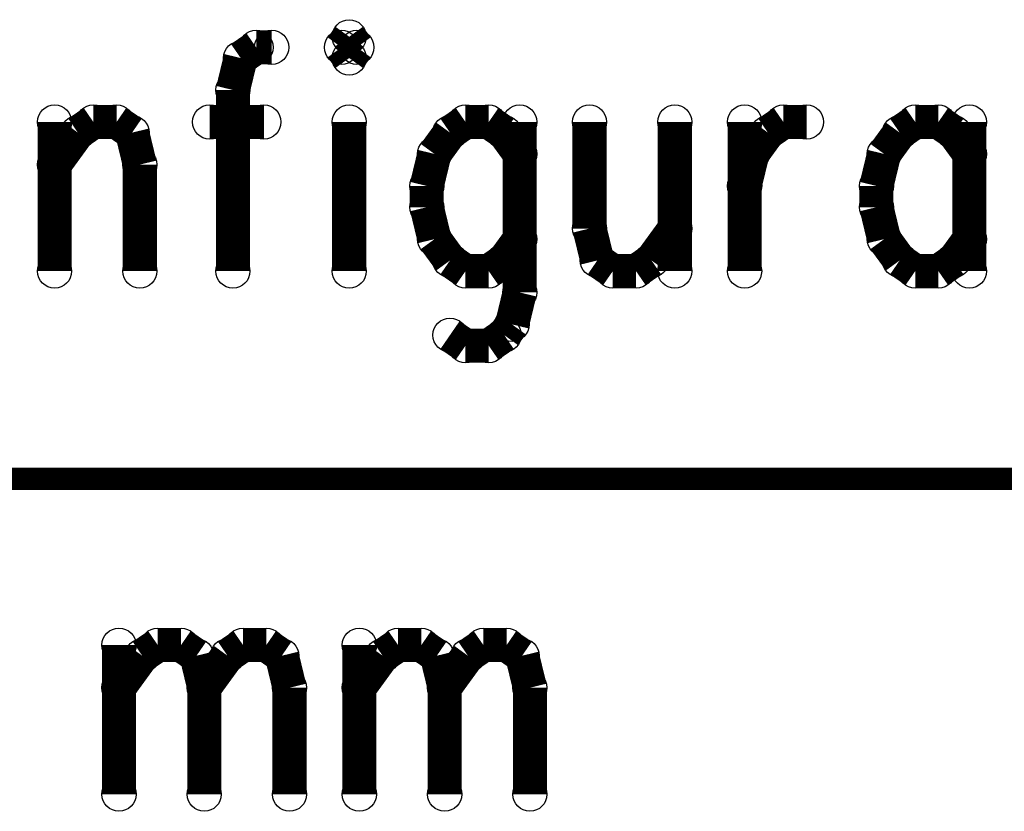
# Model space of a CAD drawing. Extents: x 97 to 162, y 100 to 201.
# Tile 69 of 70: x 113.8 to 118.2, y 197.83 to 201.37. Entities that reach past the tile are written whole.
import ezdxf

# ---------------------------------------------------------------- set-up
doc = ezdxf.new("R2010")
doc.units = 0
doc.layers.get('0').update_dxf_attribs({"linetype": 'CONTINUOUS'})
for name, color, linetype in [('C-MASK_GBR', 7, 'CONTINUOUS'), ('C-SILK_GBR', 6, 'CONTINUOUS'), ('S-MASK_GBR', 1, 'CONTINUOUS'), ('S-SILK_GBR', 4, 'CONTINUOUS')]:
    doc.layers.add(name, color=color, linetype=linetype)

# ---------------------------------------------------------------- blocks, each defined once
blk = doc.blocks.new('ROUND_6')
blk.add_circle((0, 0), 0.0762)

msp = doc.modelspace()

# ---------------------------------------------------------------- linework, layer by layer
at = {"layer": 'C-MASK_GBR'}
for points, const_width in [([(115.27282, 201.290428), (115.238276, 201.24293)], 0.1524), ([(115.307364, 201.24293), (115.27282, 201.290428)], 0.1524), ([(114.857276, 201.24293), (114.787934, 201.195178)], 0.1524), ([(114.926364, 201.24293), (114.857276, 201.24293)], 0.1524), ([(115.238276, 201.24293), (115.27282, 201.195178)], 0.1524), ([(115.27282, 201.195178), (115.307364, 201.24293)], 0.1524), ([(114.787934, 201.195178), (114.75339, 201.05243)], 0.1524), ([(114.75339, 201.05243), (114.75339, 200.242678)], 0.1524), ([(113.956592, 200.909428), (113.956592, 200.242678)], 0.1524), ([(114.060478, 200.86193), (114.12982, 200.909428)], 0.1524), ([(114.12982, 200.909428), (114.233706, 200.909428)], 0.1524), ([(114.233706, 200.909428), (114.303048, 200.86193)], 0.1524), ([(114.64925, 200.909428), (114.89182, 200.909428)], 0.1524), ([(115.27282, 200.909428), (115.27282, 200.242678)], 0.1524), ([(115.79225, 200.909428), (115.723162, 200.86193)], 0.1524), ([(115.89639, 200.909428), (115.79225, 200.909428)], 0.1524), ([(115.965478, 200.86193), (115.89639, 200.909428)], 0.1524), ([(116.03482, 200.909428), (116.03482, 200.147428)], 0.1524), ([(116.346478, 200.909428), (116.346478, 200.433178)], 0.1524), ([(116.727478, 200.909428), (116.727478, 200.242678)], 0.1524), ([(117.03939, 200.909428), (117.03939, 200.242678)], 0.1524), ([(117.143276, 200.86193), (117.212364, 200.909428)], 0.1524), ([(117.212364, 200.909428), (117.31625, 200.909428)], 0.1524), ([(117.80139, 200.909428), (117.732048, 200.86193)], 0.1524), ([(117.905276, 200.909428), (117.80139, 200.909428)], 0.1524), ([(117.974364, 200.86193), (117.905276, 200.909428)], 0.1524), ([(118.043706, 200.909428), (118.043706, 200.242678)], 0.1524), ([(113.956592, 200.718928), (114.060478, 200.86193)], 0.1524), ([(114.303048, 200.86193), (114.337592, 200.718928)], 0.1524), ([(115.723162, 200.86193), (115.65382, 200.76668)], 0.1524), ([(116.03482, 200.76668), (115.965478, 200.86193)], 0.1524), ([(117.073934, 200.76668), (117.143276, 200.86193)], 0.1524), ([(117.732048, 200.86193), (117.662706, 200.76668)], 0.1524), ([(118.043706, 200.76668), (117.974364, 200.86193)], 0.1524), ([(115.65382, 200.76668), (115.619276, 200.623678)], 0.1524), ([(117.03939, 200.623678), (117.073934, 200.76668)], 0.1524), ([(117.662706, 200.76668), (117.628162, 200.623678)], 0.1524), ([(114.337592, 200.718928), (114.337592, 200.242678)], 0.1524), ([(115.619276, 200.623678), (115.619276, 200.528428)], 0.1524), ([(117.628162, 200.623678), (117.628162, 200.528428)], 0.1524), ([(115.619276, 200.528428), (115.65382, 200.38568)], 0.1524), ([(117.628162, 200.528428), (117.662706, 200.38568)], 0.1524), ([(116.346478, 200.433178), (116.381276, 200.29043)], 0.1524), ([(116.623592, 200.29043), (116.727478, 200.433178)], 0.1524), ([(115.65382, 200.38568), (115.723162, 200.29043)], 0.1524), ([(115.965478, 200.29043), (116.03482, 200.38568)], 0.1524), ([(117.662706, 200.38568), (117.732048, 200.29043)], 0.1524), ([(117.974364, 200.29043), (118.043706, 200.38568)], 0.1524), ([(115.723162, 200.29043), (115.79225, 200.242678)], 0.1524), ([(115.89639, 200.242678), (115.965478, 200.29043)], 0.1524), ([(116.381276, 200.29043), (116.450364, 200.242678)], 0.1524), ([(116.55425, 200.242678), (116.623592, 200.29043)], 0.1524), ([(117.732048, 200.29043), (117.80139, 200.242678)], 0.1524), ([(117.905276, 200.242678), (117.974364, 200.29043)], 0.1524), ([(115.79225, 200.242678), (115.89639, 200.242678)], 0.1524), ([(116.450364, 200.242678), (116.55425, 200.242678)], 0.1524), ([(117.80139, 200.242678), (117.905276, 200.242678)], 0.1524), ([(116.03482, 200.147428), (116.000276, 200.00468)], 0.1524), ([(116.000276, 200.00468), (115.965478, 199.956928)], 0.1524), ([(115.79225, 199.90943), (115.723162, 199.956928)], 0.1524), ([(115.965478, 199.956928), (115.89639, 199.90943)], 0.1524), ([(115.89639, 199.90943), (115.79225, 199.90943)], 0.1524), ([(122.420634, 199.314054), (97.020634, 199.314054)], 0.100076), ([(114.244374, 198.571358), (114.244374, 197.904608)], 0.1524), ([(114.34826, 198.52386), (114.417602, 198.571358)], 0.1524), ([(114.417602, 198.571358), (114.521488, 198.571358)], 0.1524), ([(114.521488, 198.571358), (114.59083, 198.52386)], 0.1524), ([(114.72926, 198.52386), (114.798602, 198.571358)], 0.1524), ([(114.798602, 198.571358), (114.902488, 198.571358)], 0.1524), ([(114.902488, 198.571358), (114.97183, 198.52386)], 0.1524), ([(115.318286, 198.571358), (115.318286, 197.904608)], 0.1524), ([(115.422172, 198.52386), (115.49126, 198.571358)], 0.1524), ([(115.49126, 198.571358), (115.595146, 198.571358)], 0.1524), ([(115.595146, 198.571358), (115.664488, 198.52386)], 0.1524), ([(115.803172, 198.52386), (115.87226, 198.571358)], 0.1524), ([(115.87226, 198.571358), (115.976146, 198.571358)], 0.1524), ([(115.976146, 198.571358), (116.045488, 198.52386)], 0.1524), ([(114.244374, 198.380858), (114.34826, 198.52386)], 0.1524), ([(114.59083, 198.52386), (114.625374, 198.380858)], 0.1524), ([(114.625374, 198.380858), (114.72926, 198.52386)], 0.1524), ([(114.97183, 198.52386), (115.006374, 198.380858)], 0.1524), ([(115.318286, 198.380858), (115.422172, 198.52386)], 0.1524), ([(115.664488, 198.52386), (115.699286, 198.380858)], 0.1524), ([(115.699286, 198.380858), (115.803172, 198.52386)], 0.1524), ([(116.045488, 198.52386), (116.080286, 198.380858)], 0.1524), ([(114.625374, 198.380858), (114.625374, 197.904608)], 0.1524), ([(115.006374, 198.380858), (115.006374, 197.904608)], 0.1524), ([(115.699286, 198.380858), (115.699286, 197.904608)], 0.1524), ([(116.080286, 198.380858), (116.080286, 197.904608)], 0.1524)]:
    msp.add_lwpolyline(points, dxfattribs=dict(at, const_width=const_width))
at = {"layer": 'C-SILK_GBR'}
for points, const_width in [([(115.27282, 201.290428), (115.238276, 201.24293)], 0.1524), ([(115.307364, 201.24293), (115.27282, 201.290428)], 0.1524), ([(114.857276, 201.24293), (114.787934, 201.195178)], 0.1524), ([(114.926364, 201.24293), (114.857276, 201.24293)], 0.1524), ([(115.238276, 201.24293), (115.27282, 201.195178)], 0.1524), ([(115.27282, 201.195178), (115.307364, 201.24293)], 0.1524), ([(114.787934, 201.195178), (114.75339, 201.05243)], 0.1524), ([(114.75339, 201.05243), (114.75339, 200.242678)], 0.1524), ([(113.956592, 200.909428), (113.956592, 200.242678)], 0.1524), ([(114.060478, 200.86193), (114.12982, 200.909428)], 0.1524), ([(114.12982, 200.909428), (114.233706, 200.909428)], 0.1524), ([(114.233706, 200.909428), (114.303048, 200.86193)], 0.1524), ([(114.64925, 200.909428), (114.89182, 200.909428)], 0.1524), ([(115.27282, 200.909428), (115.27282, 200.242678)], 0.1524), ([(115.79225, 200.909428), (115.723162, 200.86193)], 0.1524), ([(115.89639, 200.909428), (115.79225, 200.909428)], 0.1524), ([(115.965478, 200.86193), (115.89639, 200.909428)], 0.1524), ([(116.03482, 200.909428), (116.03482, 200.147428)], 0.1524), ([(116.346478, 200.909428), (116.346478, 200.433178)], 0.1524), ([(116.727478, 200.909428), (116.727478, 200.242678)], 0.1524), ([(117.03939, 200.909428), (117.03939, 200.242678)], 0.1524), ([(117.143276, 200.86193), (117.212364, 200.909428)], 0.1524), ([(117.212364, 200.909428), (117.31625, 200.909428)], 0.1524), ([(117.80139, 200.909428), (117.732048, 200.86193)], 0.1524), ([(117.905276, 200.909428), (117.80139, 200.909428)], 0.1524), ([(117.974364, 200.86193), (117.905276, 200.909428)], 0.1524), ([(118.043706, 200.909428), (118.043706, 200.242678)], 0.1524), ([(113.956592, 200.718928), (114.060478, 200.86193)], 0.1524), ([(114.303048, 200.86193), (114.337592, 200.718928)], 0.1524), ([(115.723162, 200.86193), (115.65382, 200.76668)], 0.1524), ([(116.03482, 200.76668), (115.965478, 200.86193)], 0.1524), ([(117.073934, 200.76668), (117.143276, 200.86193)], 0.1524), ([(117.732048, 200.86193), (117.662706, 200.76668)], 0.1524), ([(118.043706, 200.76668), (117.974364, 200.86193)], 0.1524), ([(115.65382, 200.76668), (115.619276, 200.623678)], 0.1524), ([(117.03939, 200.623678), (117.073934, 200.76668)], 0.1524), ([(117.662706, 200.76668), (117.628162, 200.623678)], 0.1524), ([(114.337592, 200.718928), (114.337592, 200.242678)], 0.1524), ([(115.619276, 200.623678), (115.619276, 200.528428)], 0.1524), ([(117.628162, 200.623678), (117.628162, 200.528428)], 0.1524), ([(115.619276, 200.528428), (115.65382, 200.38568)], 0.1524), ([(117.628162, 200.528428), (117.662706, 200.38568)], 0.1524), ([(116.346478, 200.433178), (116.381276, 200.29043)], 0.1524), ([(116.623592, 200.29043), (116.727478, 200.433178)], 0.1524), ([(115.65382, 200.38568), (115.723162, 200.29043)], 0.1524), ([(115.965478, 200.29043), (116.03482, 200.38568)], 0.1524), ([(117.662706, 200.38568), (117.732048, 200.29043)], 0.1524), ([(117.974364, 200.29043), (118.043706, 200.38568)], 0.1524), ([(115.723162, 200.29043), (115.79225, 200.242678)], 0.1524), ([(115.89639, 200.242678), (115.965478, 200.29043)], 0.1524), ([(116.381276, 200.29043), (116.450364, 200.242678)], 0.1524), ([(116.55425, 200.242678), (116.623592, 200.29043)], 0.1524), ([(117.732048, 200.29043), (117.80139, 200.242678)], 0.1524), ([(117.905276, 200.242678), (117.974364, 200.29043)], 0.1524), ([(115.79225, 200.242678), (115.89639, 200.242678)], 0.1524), ([(116.450364, 200.242678), (116.55425, 200.242678)], 0.1524), ([(117.80139, 200.242678), (117.905276, 200.242678)], 0.1524), ([(116.03482, 200.147428), (116.000276, 200.00468)], 0.1524), ([(116.000276, 200.00468), (115.965478, 199.956928)], 0.1524), ([(115.79225, 199.90943), (115.723162, 199.956928)], 0.1524), ([(115.965478, 199.956928), (115.89639, 199.90943)], 0.1524), ([(115.89639, 199.90943), (115.79225, 199.90943)], 0.1524), ([(122.420634, 199.314054), (97.020634, 199.314054)], 0.100076), ([(114.244374, 198.571358), (114.244374, 197.904608)], 0.1524), ([(114.34826, 198.52386), (114.417602, 198.571358)], 0.1524), ([(114.417602, 198.571358), (114.521488, 198.571358)], 0.1524), ([(114.521488, 198.571358), (114.59083, 198.52386)], 0.1524), ([(114.72926, 198.52386), (114.798602, 198.571358)], 0.1524), ([(114.798602, 198.571358), (114.902488, 198.571358)], 0.1524), ([(114.902488, 198.571358), (114.97183, 198.52386)], 0.1524), ([(115.318286, 198.571358), (115.318286, 197.904608)], 0.1524), ([(115.422172, 198.52386), (115.49126, 198.571358)], 0.1524), ([(115.49126, 198.571358), (115.595146, 198.571358)], 0.1524), ([(115.595146, 198.571358), (115.664488, 198.52386)], 0.1524), ([(115.803172, 198.52386), (115.87226, 198.571358)], 0.1524), ([(115.87226, 198.571358), (115.976146, 198.571358)], 0.1524), ([(115.976146, 198.571358), (116.045488, 198.52386)], 0.1524), ([(114.244374, 198.380858), (114.34826, 198.52386)], 0.1524), ([(114.59083, 198.52386), (114.625374, 198.380858)], 0.1524), ([(114.625374, 198.380858), (114.72926, 198.52386)], 0.1524), ([(114.97183, 198.52386), (115.006374, 198.380858)], 0.1524), ([(115.318286, 198.380858), (115.422172, 198.52386)], 0.1524), ([(115.664488, 198.52386), (115.699286, 198.380858)], 0.1524), ([(115.699286, 198.380858), (115.803172, 198.52386)], 0.1524), ([(116.045488, 198.52386), (116.080286, 198.380858)], 0.1524), ([(114.625374, 198.380858), (114.625374, 197.904608)], 0.1524), ([(115.006374, 198.380858), (115.006374, 197.904608)], 0.1524), ([(115.699286, 198.380858), (115.699286, 197.904608)], 0.1524), ([(116.080286, 198.380858), (116.080286, 197.904608)], 0.1524)]:
    msp.add_lwpolyline(points, dxfattribs=dict(at, const_width=const_width))
at = {"layer": 'S-MASK_GBR'}
for points, const_width in [([(115.27282, 201.290428), (115.238276, 201.24293)], 0.1524), ([(115.307364, 201.24293), (115.27282, 201.290428)], 0.1524), ([(114.857276, 201.24293), (114.787934, 201.195178)], 0.1524), ([(114.926364, 201.24293), (114.857276, 201.24293)], 0.1524), ([(115.238276, 201.24293), (115.27282, 201.195178)], 0.1524), ([(115.27282, 201.195178), (115.307364, 201.24293)], 0.1524), ([(114.787934, 201.195178), (114.75339, 201.05243)], 0.1524), ([(114.75339, 201.05243), (114.75339, 200.242678)], 0.1524), ([(113.956592, 200.909428), (113.956592, 200.242678)], 0.1524), ([(114.060478, 200.86193), (114.12982, 200.909428)], 0.1524), ([(114.12982, 200.909428), (114.233706, 200.909428)], 0.1524), ([(114.233706, 200.909428), (114.303048, 200.86193)], 0.1524), ([(114.64925, 200.909428), (114.89182, 200.909428)], 0.1524), ([(115.27282, 200.909428), (115.27282, 200.242678)], 0.1524), ([(115.79225, 200.909428), (115.723162, 200.86193)], 0.1524), ([(115.89639, 200.909428), (115.79225, 200.909428)], 0.1524), ([(115.965478, 200.86193), (115.89639, 200.909428)], 0.1524), ([(116.03482, 200.909428), (116.03482, 200.147428)], 0.1524), ([(116.346478, 200.909428), (116.346478, 200.433178)], 0.1524), ([(116.727478, 200.909428), (116.727478, 200.242678)], 0.1524), ([(117.03939, 200.909428), (117.03939, 200.242678)], 0.1524), ([(117.143276, 200.86193), (117.212364, 200.909428)], 0.1524), ([(117.212364, 200.909428), (117.31625, 200.909428)], 0.1524), ([(117.80139, 200.909428), (117.732048, 200.86193)], 0.1524), ([(117.905276, 200.909428), (117.80139, 200.909428)], 0.1524), ([(117.974364, 200.86193), (117.905276, 200.909428)], 0.1524), ([(118.043706, 200.909428), (118.043706, 200.242678)], 0.1524), ([(113.956592, 200.718928), (114.060478, 200.86193)], 0.1524), ([(114.303048, 200.86193), (114.337592, 200.718928)], 0.1524), ([(115.723162, 200.86193), (115.65382, 200.76668)], 0.1524), ([(116.03482, 200.76668), (115.965478, 200.86193)], 0.1524), ([(117.073934, 200.76668), (117.143276, 200.86193)], 0.1524), ([(117.732048, 200.86193), (117.662706, 200.76668)], 0.1524), ([(118.043706, 200.76668), (117.974364, 200.86193)], 0.1524), ([(115.65382, 200.76668), (115.619276, 200.623678)], 0.1524), ([(117.03939, 200.623678), (117.073934, 200.76668)], 0.1524), ([(117.662706, 200.76668), (117.628162, 200.623678)], 0.1524), ([(114.337592, 200.718928), (114.337592, 200.242678)], 0.1524), ([(115.619276, 200.623678), (115.619276, 200.528428)], 0.1524), ([(117.628162, 200.623678), (117.628162, 200.528428)], 0.1524), ([(115.619276, 200.528428), (115.65382, 200.38568)], 0.1524), ([(117.628162, 200.528428), (117.662706, 200.38568)], 0.1524), ([(116.346478, 200.433178), (116.381276, 200.29043)], 0.1524), ([(116.623592, 200.29043), (116.727478, 200.433178)], 0.1524), ([(115.65382, 200.38568), (115.723162, 200.29043)], 0.1524), ([(115.965478, 200.29043), (116.03482, 200.38568)], 0.1524), ([(117.662706, 200.38568), (117.732048, 200.29043)], 0.1524), ([(117.974364, 200.29043), (118.043706, 200.38568)], 0.1524), ([(115.723162, 200.29043), (115.79225, 200.242678)], 0.1524), ([(115.89639, 200.242678), (115.965478, 200.29043)], 0.1524), ([(116.381276, 200.29043), (116.450364, 200.242678)], 0.1524), ([(116.55425, 200.242678), (116.623592, 200.29043)], 0.1524), ([(117.732048, 200.29043), (117.80139, 200.242678)], 0.1524), ([(117.905276, 200.242678), (117.974364, 200.29043)], 0.1524), ([(115.79225, 200.242678), (115.89639, 200.242678)], 0.1524), ([(116.450364, 200.242678), (116.55425, 200.242678)], 0.1524), ([(117.80139, 200.242678), (117.905276, 200.242678)], 0.1524), ([(116.03482, 200.147428), (116.000276, 200.00468)], 0.1524), ([(116.000276, 200.00468), (115.965478, 199.956928)], 0.1524), ([(115.79225, 199.90943), (115.723162, 199.956928)], 0.1524), ([(115.965478, 199.956928), (115.89639, 199.90943)], 0.1524), ([(115.89639, 199.90943), (115.79225, 199.90943)], 0.1524), ([(122.420634, 199.314054), (97.020634, 199.314054)], 0.100076), ([(114.244374, 198.571358), (114.244374, 197.904608)], 0.1524), ([(114.34826, 198.52386), (114.417602, 198.571358)], 0.1524), ([(114.417602, 198.571358), (114.521488, 198.571358)], 0.1524), ([(114.521488, 198.571358), (114.59083, 198.52386)], 0.1524), ([(114.72926, 198.52386), (114.798602, 198.571358)], 0.1524), ([(114.798602, 198.571358), (114.902488, 198.571358)], 0.1524), ([(114.902488, 198.571358), (114.97183, 198.52386)], 0.1524), ([(115.318286, 198.571358), (115.318286, 197.904608)], 0.1524), ([(115.422172, 198.52386), (115.49126, 198.571358)], 0.1524), ([(115.49126, 198.571358), (115.595146, 198.571358)], 0.1524), ([(115.595146, 198.571358), (115.664488, 198.52386)], 0.1524), ([(115.803172, 198.52386), (115.87226, 198.571358)], 0.1524), ([(115.87226, 198.571358), (115.976146, 198.571358)], 0.1524), ([(115.976146, 198.571358), (116.045488, 198.52386)], 0.1524), ([(114.244374, 198.380858), (114.34826, 198.52386)], 0.1524), ([(114.59083, 198.52386), (114.625374, 198.380858)], 0.1524), ([(114.625374, 198.380858), (114.72926, 198.52386)], 0.1524), ([(114.97183, 198.52386), (115.006374, 198.380858)], 0.1524), ([(115.318286, 198.380858), (115.422172, 198.52386)], 0.1524), ([(115.664488, 198.52386), (115.699286, 198.380858)], 0.1524), ([(115.699286, 198.380858), (115.803172, 198.52386)], 0.1524), ([(116.045488, 198.52386), (116.080286, 198.380858)], 0.1524), ([(114.625374, 198.380858), (114.625374, 197.904608)], 0.1524), ([(115.006374, 198.380858), (115.006374, 197.904608)], 0.1524), ([(115.699286, 198.380858), (115.699286, 197.904608)], 0.1524), ([(116.080286, 198.380858), (116.080286, 197.904608)], 0.1524)]:
    msp.add_lwpolyline(points, dxfattribs=dict(at, const_width=const_width))
at = {"layer": 'S-SILK_GBR'}
for points, const_width in [([(115.27282, 201.290428), (115.238276, 201.24293)], 0.1524), ([(115.307364, 201.24293), (115.27282, 201.290428)], 0.1524), ([(114.857276, 201.24293), (114.787934, 201.195178)], 0.1524), ([(114.926364, 201.24293), (114.857276, 201.24293)], 0.1524), ([(115.238276, 201.24293), (115.27282, 201.195178)], 0.1524), ([(115.27282, 201.195178), (115.307364, 201.24293)], 0.1524), ([(114.787934, 201.195178), (114.75339, 201.05243)], 0.1524), ([(114.75339, 201.05243), (114.75339, 200.242678)], 0.1524), ([(113.956592, 200.909428), (113.956592, 200.242678)], 0.1524), ([(114.060478, 200.86193), (114.12982, 200.909428)], 0.1524), ([(114.12982, 200.909428), (114.233706, 200.909428)], 0.1524), ([(114.233706, 200.909428), (114.303048, 200.86193)], 0.1524), ([(114.64925, 200.909428), (114.89182, 200.909428)], 0.1524), ([(115.27282, 200.909428), (115.27282, 200.242678)], 0.1524), ([(115.79225, 200.909428), (115.723162, 200.86193)], 0.1524), ([(115.89639, 200.909428), (115.79225, 200.909428)], 0.1524), ([(115.965478, 200.86193), (115.89639, 200.909428)], 0.1524), ([(116.03482, 200.909428), (116.03482, 200.147428)], 0.1524), ([(116.346478, 200.909428), (116.346478, 200.433178)], 0.1524), ([(116.727478, 200.909428), (116.727478, 200.242678)], 0.1524), ([(117.03939, 200.909428), (117.03939, 200.242678)], 0.1524), ([(117.143276, 200.86193), (117.212364, 200.909428)], 0.1524), ([(117.212364, 200.909428), (117.31625, 200.909428)], 0.1524), ([(117.80139, 200.909428), (117.732048, 200.86193)], 0.1524), ([(117.905276, 200.909428), (117.80139, 200.909428)], 0.1524), ([(117.974364, 200.86193), (117.905276, 200.909428)], 0.1524), ([(118.043706, 200.909428), (118.043706, 200.242678)], 0.1524), ([(113.956592, 200.718928), (114.060478, 200.86193)], 0.1524), ([(114.303048, 200.86193), (114.337592, 200.718928)], 0.1524), ([(115.723162, 200.86193), (115.65382, 200.76668)], 0.1524), ([(116.03482, 200.76668), (115.965478, 200.86193)], 0.1524), ([(117.073934, 200.76668), (117.143276, 200.86193)], 0.1524), ([(117.732048, 200.86193), (117.662706, 200.76668)], 0.1524), ([(118.043706, 200.76668), (117.974364, 200.86193)], 0.1524), ([(115.65382, 200.76668), (115.619276, 200.623678)], 0.1524), ([(117.03939, 200.623678), (117.073934, 200.76668)], 0.1524), ([(117.662706, 200.76668), (117.628162, 200.623678)], 0.1524), ([(114.337592, 200.718928), (114.337592, 200.242678)], 0.1524), ([(115.619276, 200.623678), (115.619276, 200.528428)], 0.1524), ([(117.628162, 200.623678), (117.628162, 200.528428)], 0.1524), ([(115.619276, 200.528428), (115.65382, 200.38568)], 0.1524), ([(117.628162, 200.528428), (117.662706, 200.38568)], 0.1524), ([(116.346478, 200.433178), (116.381276, 200.29043)], 0.1524), ([(116.623592, 200.29043), (116.727478, 200.433178)], 0.1524), ([(115.65382, 200.38568), (115.723162, 200.29043)], 0.1524), ([(115.965478, 200.29043), (116.03482, 200.38568)], 0.1524), ([(117.662706, 200.38568), (117.732048, 200.29043)], 0.1524), ([(117.974364, 200.29043), (118.043706, 200.38568)], 0.1524), ([(115.723162, 200.29043), (115.79225, 200.242678)], 0.1524), ([(115.89639, 200.242678), (115.965478, 200.29043)], 0.1524), ([(116.381276, 200.29043), (116.450364, 200.242678)], 0.1524), ([(116.55425, 200.242678), (116.623592, 200.29043)], 0.1524), ([(117.732048, 200.29043), (117.80139, 200.242678)], 0.1524), ([(117.905276, 200.242678), (117.974364, 200.29043)], 0.1524), ([(115.79225, 200.242678), (115.89639, 200.242678)], 0.1524), ([(116.450364, 200.242678), (116.55425, 200.242678)], 0.1524), ([(117.80139, 200.242678), (117.905276, 200.242678)], 0.1524), ([(116.03482, 200.147428), (116.000276, 200.00468)], 0.1524), ([(116.000276, 200.00468), (115.965478, 199.956928)], 0.1524), ([(115.79225, 199.90943), (115.723162, 199.956928)], 0.1524), ([(115.965478, 199.956928), (115.89639, 199.90943)], 0.1524), ([(115.89639, 199.90943), (115.79225, 199.90943)], 0.1524), ([(122.420634, 199.314054), (97.020634, 199.314054)], 0.100076), ([(114.244374, 198.571358), (114.244374, 197.904608)], 0.1524), ([(114.34826, 198.52386), (114.417602, 198.571358)], 0.1524), ([(114.417602, 198.571358), (114.521488, 198.571358)], 0.1524), ([(114.521488, 198.571358), (114.59083, 198.52386)], 0.1524), ([(114.72926, 198.52386), (114.798602, 198.571358)], 0.1524), ([(114.798602, 198.571358), (114.902488, 198.571358)], 0.1524), ([(114.902488, 198.571358), (114.97183, 198.52386)], 0.1524), ([(115.318286, 198.571358), (115.318286, 197.904608)], 0.1524), ([(115.422172, 198.52386), (115.49126, 198.571358)], 0.1524), ([(115.49126, 198.571358), (115.595146, 198.571358)], 0.1524), ([(115.595146, 198.571358), (115.664488, 198.52386)], 0.1524), ([(115.803172, 198.52386), (115.87226, 198.571358)], 0.1524), ([(115.87226, 198.571358), (115.976146, 198.571358)], 0.1524), ([(115.976146, 198.571358), (116.045488, 198.52386)], 0.1524), ([(114.244374, 198.380858), (114.34826, 198.52386)], 0.1524), ([(114.59083, 198.52386), (114.625374, 198.380858)], 0.1524), ([(114.625374, 198.380858), (114.72926, 198.52386)], 0.1524), ([(114.97183, 198.52386), (115.006374, 198.380858)], 0.1524), ([(115.318286, 198.380858), (115.422172, 198.52386)], 0.1524), ([(115.664488, 198.52386), (115.699286, 198.380858)], 0.1524), ([(115.699286, 198.380858), (115.803172, 198.52386)], 0.1524), ([(116.045488, 198.52386), (116.080286, 198.380858)], 0.1524), ([(114.625374, 198.380858), (114.625374, 197.904608)], 0.1524), ([(115.006374, 198.380858), (115.006374, 197.904608)], 0.1524), ([(115.699286, 198.380858), (115.699286, 197.904608)], 0.1524), ([(116.080286, 198.380858), (116.080286, 197.904608)], 0.1524)]:
    msp.add_lwpolyline(points, dxfattribs=dict(at, const_width=const_width))

# ---------------------------------------------------------------- block references
at = {"layer": 'C-MASK_GBR'}
for p in [(115.27282, 201.290428), (114.857276, 201.24293), (114.926364, 201.24293), (115.238276, 201.24293), (115.238276, 201.24293), (115.307364, 201.24293), (114.787934, 201.195178), (115.27282, 201.195178), (114.75339, 201.05243), (113.956592, 200.909428), (114.12982, 200.909428), (114.233706, 200.909428), (114.64925, 200.909428), (114.89182, 200.909428), (115.27282, 200.909428), (115.79225, 200.909428), (115.89639, 200.909428), (116.03482, 200.909428), (116.346478, 200.909428), (116.727478, 200.909428), (117.03939, 200.909428), (117.212364, 200.909428), (117.31625, 200.909428), (117.80139, 200.909428), (117.905276, 200.909428), (118.043706, 200.909428), (114.060478, 200.86193), (114.303048, 200.86193), (115.723162, 200.86193), (115.965478, 200.86193), (117.143276, 200.86193), (117.732048, 200.86193), (117.974364, 200.86193), (115.65382, 200.76668), (116.03482, 200.76668), (117.073934, 200.76668), (117.662706, 200.76668), (118.043706, 200.76668), (113.956592, 200.718928), (114.337592, 200.718928), (115.619276, 200.623678), (117.03939, 200.623678), (117.628162, 200.623678), (115.619276, 200.528428), (117.628162, 200.528428), (116.346478, 200.433178), (116.727478, 200.433178), (115.65382, 200.38568), (116.03482, 200.38568), (117.662706, 200.38568), (118.043706, 200.38568), (115.723162, 200.29043), (115.965478, 200.29043), (116.381276, 200.29043), (116.623592, 200.29043), (117.732048, 200.29043), (117.974364, 200.29043), (113.956592, 200.242678), (114.337592, 200.242678), (114.75339, 200.242678), (115.27282, 200.242678), (115.79225, 200.242678), (115.89639, 200.242678), (116.450364, 200.242678), (116.55425, 200.242678), (116.727478, 200.242678), (117.03939, 200.242678), (117.80139, 200.242678), (117.905276, 200.242678), (118.043706, 200.242678), (116.03482, 200.147428), (116.000276, 200.00468), (115.723162, 199.956928), (115.965478, 199.956928), (115.79225, 199.90943), (115.89639, 199.90943), (114.244374, 198.571358), (114.417602, 198.571358), (114.521488, 198.571358), (114.798602, 198.571358), (114.902488, 198.571358), (115.318286, 198.571358), (115.49126, 198.571358), (115.595146, 198.571358), (115.595146, 198.571358), (115.87226, 198.571358), (115.976146, 198.571358), (115.976146, 198.571358), (114.34826, 198.52386), (114.59083, 198.52386), (114.72926, 198.52386), (114.97183, 198.52386), (115.422172, 198.52386), (115.664488, 198.52386), (115.803172, 198.52386), (116.045488, 198.52386), (114.244374, 198.380858), (114.625374, 198.380858), (114.625374, 198.380858), (115.006374, 198.380858), (115.318286, 198.380858), (115.699286, 198.380858), (115.699286, 198.380858), (116.080286, 198.380858), (114.244374, 197.904608), (114.625374, 197.904608), (115.006374, 197.904608), (115.318286, 197.904608), (115.699286, 197.904608), (116.080286, 197.904608)]:
    msp.add_blockref('ROUND_6', p, dxfattribs=at)
at = {"layer": 'C-SILK_GBR'}
for p in [(115.27282, 201.290428), (114.857276, 201.24293), (114.926364, 201.24293), (115.238276, 201.24293), (115.238276, 201.24293), (115.307364, 201.24293), (114.787934, 201.195178), (115.27282, 201.195178), (114.75339, 201.05243), (113.956592, 200.909428), (114.12982, 200.909428), (114.233706, 200.909428), (114.64925, 200.909428), (114.89182, 200.909428), (115.27282, 200.909428), (115.79225, 200.909428), (115.89639, 200.909428), (116.03482, 200.909428), (116.346478, 200.909428), (116.727478, 200.909428), (117.03939, 200.909428), (117.212364, 200.909428), (117.31625, 200.909428), (117.80139, 200.909428), (117.905276, 200.909428), (118.043706, 200.909428), (114.060478, 200.86193), (114.303048, 200.86193), (115.723162, 200.86193), (115.965478, 200.86193), (117.143276, 200.86193), (117.732048, 200.86193), (117.974364, 200.86193), (115.65382, 200.76668), (116.03482, 200.76668), (117.073934, 200.76668), (117.662706, 200.76668), (118.043706, 200.76668), (113.956592, 200.718928), (114.337592, 200.718928), (115.619276, 200.623678), (117.03939, 200.623678), (117.628162, 200.623678), (115.619276, 200.528428), (117.628162, 200.528428), (116.346478, 200.433178), (116.727478, 200.433178), (115.65382, 200.38568), (116.03482, 200.38568), (117.662706, 200.38568), (118.043706, 200.38568), (115.723162, 200.29043), (115.965478, 200.29043), (116.381276, 200.29043), (116.623592, 200.29043), (117.732048, 200.29043), (117.974364, 200.29043), (113.956592, 200.242678), (114.337592, 200.242678), (114.75339, 200.242678), (115.27282, 200.242678), (115.79225, 200.242678), (115.89639, 200.242678), (116.450364, 200.242678), (116.55425, 200.242678), (116.727478, 200.242678), (117.03939, 200.242678), (117.80139, 200.242678), (117.905276, 200.242678), (118.043706, 200.242678), (116.03482, 200.147428), (116.000276, 200.00468), (115.723162, 199.956928), (115.965478, 199.956928), (115.79225, 199.90943), (115.89639, 199.90943), (114.244374, 198.571358), (114.417602, 198.571358), (114.521488, 198.571358), (114.798602, 198.571358), (114.902488, 198.571358), (115.318286, 198.571358), (115.49126, 198.571358), (115.595146, 198.571358), (115.595146, 198.571358), (115.87226, 198.571358), (115.976146, 198.571358), (115.976146, 198.571358), (114.34826, 198.52386), (114.59083, 198.52386), (114.72926, 198.52386), (114.97183, 198.52386), (115.422172, 198.52386), (115.664488, 198.52386), (115.803172, 198.52386), (116.045488, 198.52386), (114.244374, 198.380858), (114.625374, 198.380858), (114.625374, 198.380858), (115.006374, 198.380858), (115.318286, 198.380858), (115.699286, 198.380858), (115.699286, 198.380858), (116.080286, 198.380858), (114.244374, 197.904608), (114.625374, 197.904608), (115.006374, 197.904608), (115.318286, 197.904608), (115.699286, 197.904608), (116.080286, 197.904608)]:
    msp.add_blockref('ROUND_6', p, dxfattribs=at)
at = {"layer": 'S-MASK_GBR'}
for p in [(115.27282, 201.290428), (114.857276, 201.24293), (114.926364, 201.24293), (115.238276, 201.24293), (115.238276, 201.24293), (115.307364, 201.24293), (114.787934, 201.195178), (115.27282, 201.195178), (114.75339, 201.05243), (113.956592, 200.909428), (114.12982, 200.909428), (114.233706, 200.909428), (114.64925, 200.909428), (114.89182, 200.909428), (115.27282, 200.909428), (115.79225, 200.909428), (115.89639, 200.909428), (116.03482, 200.909428), (116.346478, 200.909428), (116.727478, 200.909428), (117.03939, 200.909428), (117.212364, 200.909428), (117.31625, 200.909428), (117.80139, 200.909428), (117.905276, 200.909428), (118.043706, 200.909428), (114.060478, 200.86193), (114.303048, 200.86193), (115.723162, 200.86193), (115.965478, 200.86193), (117.143276, 200.86193), (117.732048, 200.86193), (117.974364, 200.86193), (115.65382, 200.76668), (116.03482, 200.76668), (117.073934, 200.76668), (117.662706, 200.76668), (118.043706, 200.76668), (113.956592, 200.718928), (114.337592, 200.718928), (115.619276, 200.623678), (117.03939, 200.623678), (117.628162, 200.623678), (115.619276, 200.528428), (117.628162, 200.528428), (116.346478, 200.433178), (116.727478, 200.433178), (115.65382, 200.38568), (116.03482, 200.38568), (117.662706, 200.38568), (118.043706, 200.38568), (115.723162, 200.29043), (115.965478, 200.29043), (116.381276, 200.29043), (116.623592, 200.29043), (117.732048, 200.29043), (117.974364, 200.29043), (113.956592, 200.242678), (114.337592, 200.242678), (114.75339, 200.242678), (115.27282, 200.242678), (115.79225, 200.242678), (115.89639, 200.242678), (116.450364, 200.242678), (116.55425, 200.242678), (116.727478, 200.242678), (117.03939, 200.242678), (117.80139, 200.242678), (117.905276, 200.242678), (118.043706, 200.242678), (116.03482, 200.147428), (116.000276, 200.00468), (115.723162, 199.956928), (115.965478, 199.956928), (115.79225, 199.90943), (115.89639, 199.90943), (114.244374, 198.571358), (114.417602, 198.571358), (114.521488, 198.571358), (114.798602, 198.571358), (114.902488, 198.571358), (115.318286, 198.571358), (115.49126, 198.571358), (115.595146, 198.571358), (115.595146, 198.571358), (115.87226, 198.571358), (115.976146, 198.571358), (115.976146, 198.571358), (114.34826, 198.52386), (114.59083, 198.52386), (114.72926, 198.52386), (114.97183, 198.52386), (115.422172, 198.52386), (115.664488, 198.52386), (115.803172, 198.52386), (116.045488, 198.52386), (114.244374, 198.380858), (114.625374, 198.380858), (114.625374, 198.380858), (115.006374, 198.380858), (115.318286, 198.380858), (115.699286, 198.380858), (115.699286, 198.380858), (116.080286, 198.380858), (114.244374, 197.904608), (114.625374, 197.904608), (115.006374, 197.904608), (115.318286, 197.904608), (115.699286, 197.904608), (116.080286, 197.904608)]:
    msp.add_blockref('ROUND_6', p, dxfattribs=at)
at = {"layer": 'S-SILK_GBR'}
for p in [(115.27282, 201.290428), (114.857276, 201.24293), (114.926364, 201.24293), (115.238276, 201.24293), (115.238276, 201.24293), (115.307364, 201.24293), (114.787934, 201.195178), (115.27282, 201.195178), (114.75339, 201.05243), (113.956592, 200.909428), (114.12982, 200.909428), (114.233706, 200.909428), (114.64925, 200.909428), (114.89182, 200.909428), (115.27282, 200.909428), (115.79225, 200.909428), (115.89639, 200.909428), (116.03482, 200.909428), (116.346478, 200.909428), (116.727478, 200.909428), (117.03939, 200.909428), (117.212364, 200.909428), (117.31625, 200.909428), (117.80139, 200.909428), (117.905276, 200.909428), (118.043706, 200.909428), (114.060478, 200.86193), (114.303048, 200.86193), (115.723162, 200.86193), (115.965478, 200.86193), (117.143276, 200.86193), (117.732048, 200.86193), (117.974364, 200.86193), (115.65382, 200.76668), (116.03482, 200.76668), (117.073934, 200.76668), (117.662706, 200.76668), (118.043706, 200.76668), (113.956592, 200.718928), (114.337592, 200.718928), (115.619276, 200.623678), (117.03939, 200.623678), (117.628162, 200.623678), (115.619276, 200.528428), (117.628162, 200.528428), (116.346478, 200.433178), (116.727478, 200.433178), (115.65382, 200.38568), (116.03482, 200.38568), (117.662706, 200.38568), (118.043706, 200.38568), (115.723162, 200.29043), (115.965478, 200.29043), (116.381276, 200.29043), (116.623592, 200.29043), (117.732048, 200.29043), (117.974364, 200.29043), (113.956592, 200.242678), (114.337592, 200.242678), (114.75339, 200.242678), (115.27282, 200.242678), (115.79225, 200.242678), (115.89639, 200.242678), (116.450364, 200.242678), (116.55425, 200.242678), (116.727478, 200.242678), (117.03939, 200.242678), (117.80139, 200.242678), (117.905276, 200.242678), (118.043706, 200.242678), (116.03482, 200.147428), (116.000276, 200.00468), (115.723162, 199.956928), (115.965478, 199.956928), (115.79225, 199.90943), (115.89639, 199.90943), (114.244374, 198.571358), (114.417602, 198.571358), (114.521488, 198.571358), (114.798602, 198.571358), (114.902488, 198.571358), (115.318286, 198.571358), (115.49126, 198.571358), (115.595146, 198.571358), (115.595146, 198.571358), (115.87226, 198.571358), (115.976146, 198.571358), (115.976146, 198.571358), (114.34826, 198.52386), (114.59083, 198.52386), (114.72926, 198.52386), (114.97183, 198.52386), (115.422172, 198.52386), (115.664488, 198.52386), (115.803172, 198.52386), (116.045488, 198.52386), (114.244374, 198.380858), (114.625374, 198.380858), (114.625374, 198.380858), (115.006374, 198.380858), (115.318286, 198.380858), (115.699286, 198.380858), (115.699286, 198.380858), (116.080286, 198.380858), (114.244374, 197.904608), (114.625374, 197.904608), (115.006374, 197.904608), (115.318286, 197.904608), (115.699286, 197.904608), (116.080286, 197.904608)]:
    msp.add_blockref('ROUND_6', p, dxfattribs=at)

doc.saveas('drawing.dxf')
